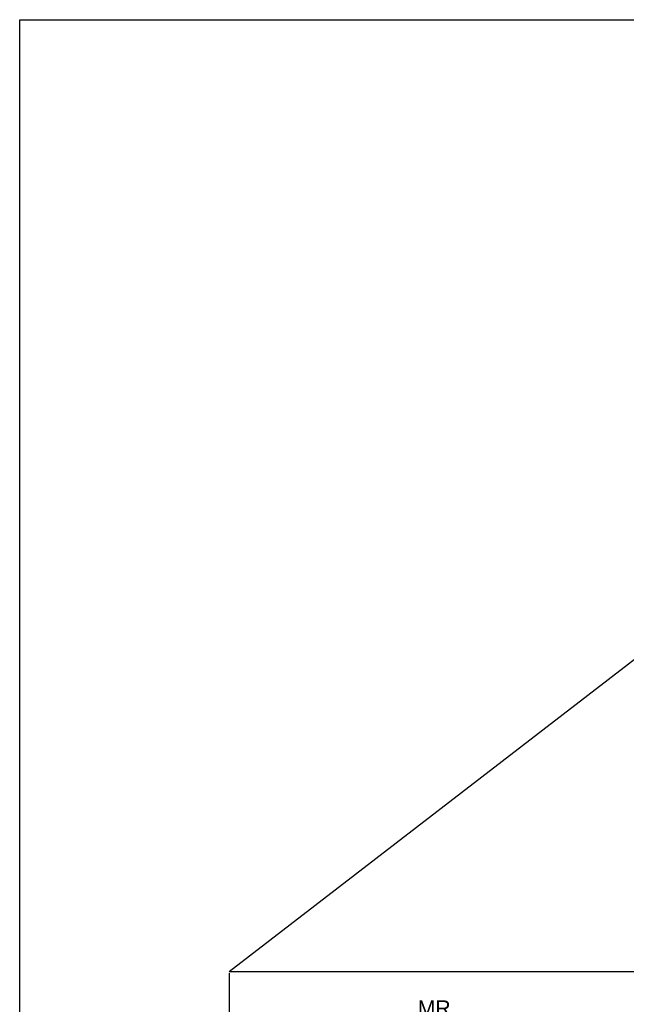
# Model space of a CAD drawing. Header units: millimetres. Extents: x 1690 to 10670, y 1931 to 4673.
# Tile 11 of 48: x 4808 to 5088, y 2294 to 2749. Entities that reach past the tile are written whole.
import ezdxf

# ---------------------------------------------------------------- set-up
doc = ezdxf.new("R2010")
doc.units = ezdxf.units.MM
doc.styles.get("Standard").update_dxf_attribs({"font": 'arial.ttf'})
doc.dimstyles.new('ISO-25', dxfattribs={"dimtxt": 2.5, "dimasz": 2.5, "dimexe": 1.25, "dimexo": 0.625, "dimtad": 1, "dimdec": 0, "dimtxsty": 'Standard', "dimcen": 2.5, "dimadec": 0, "dimazin": 0, "dimtfac": 1, "dimtdec": 0, "dimtmove": 0, "dimatfit": 3, "dimfxl": 0, "dimarcsym": 0})

# ---------------------------------------------------------------- blocks, each defined once
blk = doc.blocks.new('*D209')
at = {"color": 0, "lineweight": -2, "transparency": 16777216}
for p, q in [((4904.46, 2308.43), (4904.46, 2286.99)), ((5094.01, 2308.43), (5094.01, 2286.99)), ((4909.46, 2288.24), (5089.01, 2288.24))]:
    blk.add_line(p, q, dxfattribs=at)
at = {"color": 0, "transparency": 16777216}
for points in [[(4909.46, 2289.07), (4909.46, 2287.4), (4904.46, 2288.24)], [(5089.01, 2289.07), (5089.01, 2287.4), (5094.01, 2288.24)]]:
    blk.add_solid(points, dxfattribs=at)
at = {"layer": 'Defpoints', "color": 0, "transparency": 16777216}
for p in [(4904.46, 2309.06), (5094.01, 2309.06), (5094.01, 2288.24)]:
    blk.add_point(p, dxfattribs=at)
at = {"color": 0, "transparency": 16777216, "insert": (4999.24, 2292.36), "char_height": 7, "attachment_point": 5}
blk.add_mtext('MR', dxfattribs=at)

msp = doc.modelspace()

# ---------------------------------------------------------------- linework, layer by layer
at = {"color": 1}
for p in [(5281.62, 2599.91), (5094.01, 2309.06)]:
    msp.add_line(p, (4904.46, 2309.06), dxfattribs=at)
msp.add_lwpolyline([(4807.66, 2749.41), (5712.02, 2749.41), (5712.02, 2063.55), (4807.66, 2063.55)], close=True, dxfattribs=at)

# ---------------------------------------------------------------- dimensions: what is measured, and where the dimension line sits
dim = msp.add_linear_dim(base=(5094.01, 2288.24), p1=(4904.46, 2309.06), p2=(5094.01, 2309.06), text='MR', dimstyle='ISO-25', override={"dimtxt": 7, "dimasz": 5}, dxfattribs=at)
dim.commit()
dim.dimension.update_dxf_attribs({"geometry": '*D209', "text_midpoint": (4999.24, 2292.36)})

doc.saveas('drawing.dxf')
